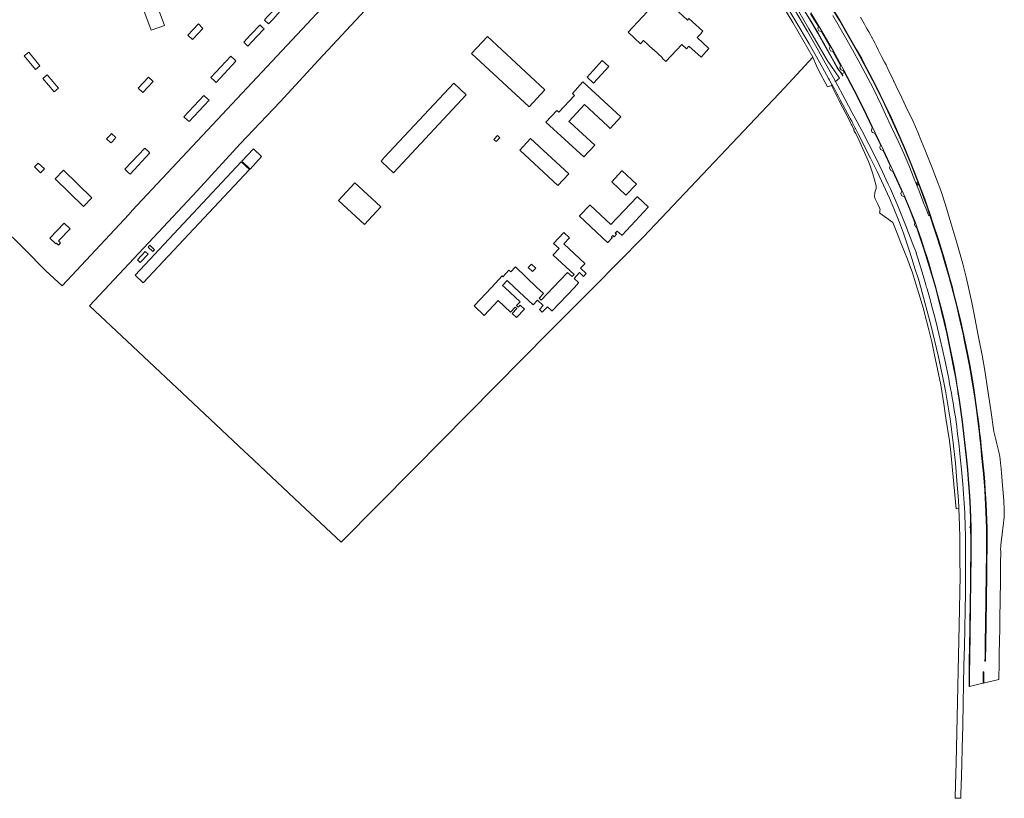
# Model space of a CAD drawing. Header units: metres. Extents: x 140853 to 145288, y 474558 to 480269.
# Tile 22 of 256: x 141996 to 142847, y 474558 to 475231. Entities that reach past the tile are written whole.
import ezdxf

# ---------------------------------------------------------------- set-up
doc = ezdxf.new("R2010")
doc.units = ezdxf.units.M
doc.header["$MEASUREMENT"] = 0
for name, color, linetype, lineweight in [('B-WE-GR-GRAS_KRUIDENRIJK-G', 80, 'Continuous', 18), ('B-WE-GR-GROENVOORZIENING-G', 80, 'Continuous', 18), ('B-WE-IE-TERREINAFSCHEIDING_KUNSTMATIG_MUUR-G', 90, 'IE-TERREINAFSCHEIDING-KUNSTMATIG-DICHT', 18), ('B-WE-KW-KUNSTWERK_GELUIDSWERING_SCHERM-G', 170, 'Continuous', 18), ('B-WE-OG-TERREIN_ERF-G', 7, 'Continuous', 18), ('B-WE-VH-VERHARDING_ASFALT-G', 252, 'Continuous', 18), ('B-WE-VH-VERHARDING_GESLOTEN-G', 7, 'Continuous', 18), ('B-WE-VH-VERHARDING_OPEN-G', 252, 'Continuous', 18)]:
    doc.layers.add(name, color=color, linetype=linetype, lineweight=lineweight)
doc.linetypes.add('IE-TERREINAFSCHEIDING-KUNSTMATIG-DICHT', pattern='A,8,-1,[82,NLCS.shx,S=0.75,R=90,X=0,Y=0],-1', length=10)

msp = doc.modelspace()

# ---------------------------------------------------------------- linework, layer by layer
at = {"layer": 'B-WE-GR-GRAS_KRUIDENRIJK-G', "ltscale": 0.2, "flags": 128}
msp.add_lwpolyline([(142656.388, 475242.224), (142664.371, 475228.917), (142681.812, 475199.087), (142684.862, 475191.441), (142686.7, 475187.914), (142694.445, 475173.437), (142697.704, 475174.648), (142697.81, 475174.441), (142699.882, 475170.388), (142701.627, 475166.972), (142702.998, 475164.291), (142703.869, 475162.587), (142704.519, 475161.315), (142712.977, 475144.767), (142714.273, 475142.231), (142714.826, 475141.151), (142715.296, 475140.23), (142717.231, 475136.445), (142717.399, 475136.117), (142717.27, 475135.568), (142718.926, 475132.939), (142721.518, 475127.496), (142729.718, 475108.917), (142731.267, 475105.239), (142733.685, 475098.244), (142736.395, 475087.737), (142736.366, 475085.454), (142735.398, 475081.923), (142735.054, 475078.699), (142735.238, 475077.418), (142735.579, 475076.474), (142737.538, 475072.473), (142739.4, 475068.7), (142739.774, 475067.254), (142739.74, 475066.457), (142739.514, 475065.202), (142739.215, 475064.537), (142741.637, 475062.761), (142750.89, 475056.129), (142755.406, 475044.656), (142757.718, 475038.633), (142760.871, 475030.674), (142763.406, 475024.394), (142765.296, 475019.478), (142766.721, 475015.642), (142767.758, 475012.55), (142769.603, 475006.728), (142773.413, 474994.59), (142776.933, 474982.296), (142779.879, 474970.995), (142781.842, 474963.431), (142784.395, 474952.79), (142786.534, 474942.835), (142789.421, 474929.415), (142792.195, 474915.714), (142794.814, 474899.291), (142796.656, 474886.882), (142799.754, 474867.263), (142801.058, 474857.27), (142805.471, 474808.5), (142807.849, 474808.745), (142807.815, 474809.587), (142807.547, 474816.138), (142806.553, 474829.302), (142804.904, 474847.964), (142802.983, 474865.479), (142800.457, 474886.307), (142796.426, 474910.658), (142794.14, 474922.12), (142790.106, 474941.131), (142784.073, 474966.405), (142775.086, 475000), (142772.883, 475007.092), (142769.849, 475016.436), (142767.498, 475024.116), (142764.23, 475034.058), (142759.996, 475046.977), (142756.606, 475056.187), (142751.198, 475069.736), (142748.049, 475077.087), (142742.818, 475088.48), (142737.389, 475100.312), (142731.538, 475111.786), (142721.003, 475132.694), (142718.516, 475137.466), (142718.348, 475137.789), (142716.37, 475141.585), (142715.86, 475142.563), (142715.325, 475143.591), (142714.007, 475146.119), (142713.686, 475146.736), (142705.346, 475162.163), (142703.744, 475165.128), (142702.333, 475167.738), (142700.595, 475170.953), (142698.356, 475175.095), (142698.246, 475175.298), (142696.442, 475178.635), (142696.146, 475179.171), (142695.347, 475180.615), (142690.158, 475189.995), (142678.485, 475210.566), (142666.288, 475231.415), (142656.492, 475247.794)], dxfattribs=at)
at = {"layer": 'B-WE-GR-GROENVOORZIENING-G', "ltscale": 0.2, "flags": 128}
for points in [[(142665.931, 475240.385), (142677.041, 475221.296), (142680.953, 475214.611), (142685.178, 475207.178), (142692.368, 475194.174), (142700.959, 475178.552), (142700.959, 475178.552), (142701.071, 475178.349), (142701.33, 475177.877), (142704.863, 475180.9), (142694.19, 475196.453), (142678.286, 475223.52), (142669.609, 475238.399)], [(142675.999, 475236.844), (142681.157, 475228.314), (142686.295, 475219.785), (142691.179, 475211.058), (142696.082, 475202.275), (142698.324, 475198.215), (142700.845, 475193.705), (142703.275, 475189.355), (142704.851, 475187.225), (142706.065, 475185.643), (142706.801, 475184.574), (142709.056, 475185.777), (142708.27, 475187.25), (142706.06, 475188.05), (142705.17, 475189.69), (142705.67, 475191.91), (142699.12, 475203.94), (142697.03, 475204.44), (142696.08, 475206.32), (142696.58, 475208.33), (142689.16, 475221.17), (142686.9, 475221.92), (142685.97, 475223.56), (142686.55, 475225.59), (142679.832, 475236.399)]]:
    msp.add_lwpolyline(points, dxfattribs=at)
at = {"layer": 'B-WE-IE-TERREINAFSCHEIDING_KUNSTMATIG_MUUR-G', "ltscale": 0.2, "flags": 128}
msp.add_lwpolyline([(142494.965, 475412.77), (142494.903, 475412.773), (142494.894, 475412.624), (142494.968, 475412.619), (142499.853, 475412.334), (142504.801, 475411.778), (142509.7, 475410.919), (142516.938, 475409.057), (142524.051, 475406.621), (142528.681, 475404.556), (142533.123, 475402.261), (142537.359, 475399.742), (142541.519, 475396.918), (142549.222, 475390.569), (142556.649, 475383.947), (142564.115, 475377.168), (142571.376, 475370.399), (142578.651, 475363.507), (142586.488, 475355.82), (142592.509, 475349.1), (142599.072, 475341.55), (142605.528, 475333.927), (142611.927, 475326.242), (142618.211, 475318.482), (142624.405, 475310.601), (142630.479, 475302.704), (142636.514, 475294.696), (142642.407, 475286.672), (142648.235, 475278.501), (142653.994, 475270.296), (142659.602, 475262.049), (142665.166, 475253.694), (142671.187, 475244.357), (142675.871, 475236.766), (142681.029, 475228.236), (142686.165, 475219.71), (142691.048, 475210.985), (142695.951, 475202.202), (142698.193, 475198.142), (142700.714, 475193.631), (142703.149, 475189.274), (142704.731, 475187.135), (142705.943, 475185.555), (142706.677, 475184.489), (142707.449, 475182.986), (142707.515, 475183.021), (142707.582, 475183.056), (142706.801, 475184.574), (142706.065, 475185.643), (142704.851, 475187.225), (142703.275, 475189.355), (142700.845, 475193.705), (142698.324, 475198.215), (142696.082, 475202.275), (142691.179, 475211.058), (142686.295, 475219.785), (142681.157, 475228.314), (142675.999, 475236.844), (142671.314, 475244.437), (142665.291, 475253.776), (142659.727, 475262.132), (142654.117, 475270.381), (142648.357, 475278.587), (142642.528, 475286.76), (142636.635, 475294.786), (142630.598, 475302.795), (142624.524, 475310.693), (142618.328, 475318.575), (142612.043, 475326.337), (142605.643, 475334.023), (142599.186, 475341.647), (142592.621, 475349.199), (142586.597, 475355.924), (142578.756, 475363.615), (142571.479, 475370.508), (142564.217, 475377.278), (142556.749, 475384.059), (142549.32, 475390.683), (142541.609, 475397.038), (142537.439, 475399.868), (142533.195, 475402.393), (142528.746, 475404.691), (142524.106, 475406.76), (142516.981, 475409.2), (142509.731, 475411.066), (142504.822, 475411.927), (142499.866, 475412.484), (142494.965, 475412.77)], close=True, dxfattribs=at)
at = {"layer": 'B-WE-KW-KUNSTWERK_GELUIDSWERING_SCHERM-G', "ltscale": 0.2, "flags": 128}
msp.add_lwpolyline([(142707.515, 475183.021), (142706.736, 475184.541), (142703.224, 475189.299), (142700.878, 475193.56), (142696.016, 475202.239), (142691.113, 475211.022), (142686.23, 475219.748), (142681.093, 475228.275), (142675.935, 475236.805)], dxfattribs=at)
at = {"layer": 'B-WE-OG-TERREIN_ERF-G', "ltscale": 0.2, "flags": 128}
for points in [[(141961.13, 475071.57), (142000, 475033.75), (142018.87, 475014.33), (142032.92, 475001.22), (142086.69, 475058.68), (142090.73, 475063.07), (142093.967, 475066.724), (142322.009, 475310.453)], [(142298.564, 475243.694), (142254.519, 475196.341), (142221.351, 475160.561), (142186.95, 475124.036), (142149.623, 475083.58), (142111.853, 475043.186), (142056.649, 474983.953), (142089.097, 474953.599), (142151.244, 474895.35), (142190.645, 474858.178), (142193.493, 474855.493), (142193.493, 474855.493), (142203.906, 474845.675), (142238.646, 474812.806), (142274.008, 474779.611), (142337.099, 474843.436), (142454.109, 474961.906), (142492.039, 475000), (142535.322, 475043.63), (142616.948, 475129.838), (142657.5, 475172.861), (142681.812, 475199.087), (142664.371, 475228.917), (142656.388, 475242.224)], [(142562.014, 475241.716), (142573.319, 475231.183), (142574.6, 475232.56), (142586.585, 475221.392), (142585.282, 475220.037), (142585.471, 475219.861), (142581.886, 475215.955), (142591.873, 475206.472), (142585.208, 475199.061), (142574.695, 475208.698), (142574.695, 475208.698), (142572.516, 475206.367), (142568.543, 475210.001), (142554.791, 475195.347), (142551.622, 475198.243), (142551.703, 475198.342), (142543.892, 475205.751), (142543.759, 475205.598), (142535.496, 475213.337), (142532.807, 475210.466), (142522.009, 475220.538), (142546.779, 475247.072)]]:
    msp.add_lwpolyline(points, dxfattribs=at)
for points in [[(142103.695, 475239.318), (142115.066, 475243.507), (142121.384, 475226.48), (142110.013, 475222.291), (142103.695, 475239.318)], [(142224.174, 475243.798), (142225.052, 475242.99), (142225.307, 475242.755), (142218.962, 475235.898), (142215.263, 475231.899), (142211.426, 475227.752), (142207.807, 475231.13), (142208.18, 475231.529), (142210.61, 475234.132), (142213.863, 475237.616), (142215.573, 475239.447), (142220.505, 475244.73), (142221.266, 475245.545), (142221.734, 475246.046), (142224.174, 475243.798)], [(142141.698, 475218.11), (142150.726, 475227.741), (142154.704, 475223.958), (142145.676, 475214.327), (142141.698, 475218.11)], [(142197.794, 475220.381), (142202.684, 475225.639), (142203.483, 475226.497), (142203.849, 475226.891), (142206.352, 475224.554), (142207.185, 475223.776), (142207.467, 475223.513), (142201.295, 475216.877), (142197.266, 475212.545), (142193.613, 475208.618), (142189.989, 475211.989), (142190.372, 475212.401), (142192.756, 475214.964), (142196.07, 475218.527), (142197.794, 475220.381)], [(142450.207, 475170.663), (142436.53, 475155.984), (142386.758, 475202.116), (142400.457, 475216.836), (142450.207, 475170.663)], [(142009.97, 475188.411), (142000.292, 475200.153), (142004.151, 475203.355), (142013.829, 475191.613), (142009.97, 475188.411)], [(142165.743, 475177.464), (142164.907, 475178.239), (142161.44, 475181.455), (142178.671, 475199.915), (142182.138, 475196.699), (142182.974, 475195.924), (142183.267, 475195.652), (142166.036, 475177.192), (142165.743, 475177.464)], [(142505.331, 475191.019), (142492.28, 475176.7), (142486.63, 475181.86), (142499.72, 475196.23), (142505.331, 475191.019)], [(142016.334, 475180.682), (142020.193, 475183.884), (142029.871, 475172.142), (142026.012, 475168.94), (142016.334, 475180.682)], [(142111.751, 475178.139), (142102.706, 475168.497), (142098.746, 475172.276), (142107.759, 475181.884), (142111.751, 475178.139)], [(142309.639, 475108.129), (142308.578, 475109.128), (142311.712, 475112.489), (142371.473, 475176.568), (142382.289, 475166.458), (142319.356, 475098.981), (142309.639, 475108.129)], [(142470.804, 475143.463), (142471.941, 475142.42), (142493.21, 475122.92), (142483.91, 475112.78), (142451.09, 475142.86), (142460.39, 475153.01), (142462.182, 475151.367), (142475.726, 475165.988), (142473.91, 475167.66), (142483.06, 475177.59), (142515.813, 475147.427), (142506.661, 475137.495), (142504.572, 475139.419), (142484.277, 475158.111), (142470.804, 475143.463)], [(142141.776, 475144.374), (142138.308, 475147.573), (142155.553, 475166.006), (142159.021, 475162.807), (142159.859, 475162.035), (142160.153, 475161.763), (142142.908, 475143.33), (142142.614, 475143.602), (142141.776, 475144.374)], [(142074.419, 475131.618), (142075.804, 475133.061), (142079.556, 475129.461), (142076.44, 475126.214), (142075.125, 475124.843), (142071.373, 475128.444), (142072.515, 475129.634), (142074.419, 475131.618)], [(142411.206, 475129.388), (142408.068, 475126.042), (142406.147, 475127.822), (142409.29, 475131.197), (142411.206, 475129.388)], [(142107.826, 475117.258), (142108.654, 475116.475), (142108.944, 475116.2), (142091.682, 475097.779), (142091.392, 475098.054), (142090.564, 475098.837), (142087.123, 475102.094), (142104.385, 475120.515), (142107.826, 475117.258)], [(142470.78, 475098.18), (142461.42, 475088.11), (142428.41, 475118.78), (142437.78, 475128.86), (142470.78, 475098.18)], [(142195.4, 475102.235), (142188.216, 475109.039), (142198.27, 475119.707), (142205.345, 475113.028), (142195.4, 475102.235)], [(142017.689, 475102.398), (142014.37, 475099.029), (142009.147, 475104.172), (142012.467, 475107.542), (142017.689, 475102.398)], [(142103.194, 475003.865), (142096.029, 475010.58), (142187.819, 475108.624), (142195.048, 475101.892), (142103.194, 475003.865)], [(142034.313, 475101.301), (142058.741, 475077.524), (142051.382, 475069.964), (142026.954, 475093.742), (142034.313, 475101.301)], [(142529.205, 475089.265), (142529.185, 475089.035), (142520.228, 475079.746), (142507.932, 475091.329), (142516.794, 475100.741), (142517.055, 475100.762), (142529.205, 475089.265)], [(142287.212, 475060.962), (142271.932, 475075.189), (142286.054, 475090.427), (142296.567, 475080.638), (142308.404, 475069.618), (142294.247, 475054.412), (142287.212, 475060.962)], [(142508.776, 475044.793), (142507.746, 475043.727), (142508.418, 475043.04), (142508.416, 475042.795), (142504.587, 475038.784), (142504.285, 475038.765), (142480.154, 475061.501), (142480.144, 475061.798), (142489.042, 475071.159), (142489.321, 475071.155), (142507.241, 475054.273), (142529.795, 475078.305), (142530.089, 475078.342), (142539.545, 475069.51), (142539.542, 475069.235), (142516.886, 475045.02), (142516.643, 475045.033), (142512.699, 475048.674), (142511.038, 475047.001), (142512.15, 475046.012), (142509.954, 475043.687), (142508.776, 475044.793)], [(142022.45, 475042.588), (142034.775, 475055.485), (142039.994, 475050.494), (142029.923, 475040.133), (142031.583, 475038.545), (142029.76, 475036.65), (142028.154, 475038.238), (142027.54, 475037.606), (142022.45, 475042.588)], [(142417.612, 475005.92), (142413.668, 475001.729), (142415.505, 475000), (142428.773, 474987.508), (142425.77, 474984.292), (142427.046, 474983.023), (142428.711, 474984.748), (142432.544, 474981.101), (142425.731, 474973.976), (142421.951, 474977.545), (142425.829, 474981.669), (142424.527, 474982.943), (142420.381, 474978.548), (142409.716, 474988.551), (142397.732, 474975.756), (142388.93, 474983.988), (142403.989, 475000), (142413.258, 475009.855), (142413.965, 475009.205), (142419.16, 475014.779), (142420.65, 475013.38), (142424.673, 475017.653), (142443.335, 475000), (142448.991, 474994.65), (142445.309, 474990.719), (142447.093, 474989.074), (142457.41, 475000), (142469.642, 475012.954), (142469.86, 475012.982), (142473.62, 475009.35), (142475.363, 475011.179), (142457.448, 475027.999), (142457.405, 475028.274), (142462.469, 475033.705), (142457.691, 475038.026), (142466.495, 475047.342), (142471.305, 475042.807), (142466.535, 475037.731), (142484.673, 475020.66), (142484.7, 475020.357), (142481.055, 475016.595), (142485.841, 475012.013), (142483.463, 475009.483), (142480.045, 475012.732), (142475.385, 475007.786), (142479.309, 475004.091), (142479.281, 475003.879), (142475.63, 475000), (142456.526, 474979.704), (142456.284, 474979.69), (142452.481, 474983.278), (142447.832, 474978.573), (142445.426, 474981.021), (142448.671, 474984.398), (142443.671, 474988.97), (142439.91, 474984.955), (142423.908, 475000), (142417.612, 475005.92)], [(142107.436, 475034.82), (142108.898, 475036.408), (142112.923, 475032.582), (142111.407, 475030.958), (142107.436, 475034.82)], [(142100.469, 475021.59), (142098.05, 475023.828), (142104.801, 475031.066), (142107.255, 475028.81), (142100.469, 475021.59)], [(142439.531, 475013.701), (142435.862, 475017.064), (142438.563, 475020.01), (142442.231, 475016.647), (142439.531, 475013.701)]]:
    msp.add_lwpolyline(points, close=True, dxfattribs=at)
at = {"layer": 'B-WE-VH-VERHARDING_ASFALT-G', "ltscale": 0.2, "flags": 128}
msp.add_lwpolyline([(142656.492, 475247.794), (142666.288, 475231.415), (142678.485, 475210.566), (142690.158, 475189.995), (142695.347, 475180.615), (142696.146, 475179.171), (142696.442, 475178.635), (142698.246, 475175.298), (142698.356, 475175.095), (142700.595, 475170.953), (142702.333, 475167.738), (142703.744, 475165.128), (142705.346, 475162.163), (142713.686, 475146.736), (142714.007, 475146.119), (142715.325, 475143.591), (142715.86, 475142.563), (142716.37, 475141.585), (142718.348, 475137.789), (142718.516, 475137.466), (142718.516, 475137.466), (142721.003, 475132.694), (142731.538, 475111.786), (142737.389, 475100.312), (142742.818, 475088.48), (142748.049, 475077.087), (142751.198, 475069.736), (142756.606, 475056.187), (142759.996, 475046.977), (142764.23, 475034.058), (142767.498, 475024.116), (142769.849, 475016.436), (142772.883, 475007.092), (142775.086, 475000), (142784.073, 474966.405), (142790.106, 474941.131), (142794.14, 474922.12), (142796.426, 474910.658), (142800.457, 474886.307), (142802.983, 474865.479), (142804.904, 474847.964), (142806.553, 474829.302), (142807.547, 474816.138), (142807.815, 474809.587), (142807.849, 474808.745), (142808.435, 474794.428), (142808.57, 474791.133), (142808.749, 474786.747), (142808.832, 474764.121), (142808.875, 474750.618), (142808.236, 474708.043), (142805.668, 474588.808), (142804.85, 474569.97), (142804.691, 474558.537), (142804.69, 474558.49), (142809.529, 474558.261), (142809.629, 474561.833), (142809.901, 474569.652), (142810.164, 474577.4), (142810.478, 474588.558), (142810.784, 474601.228), (142811.246, 474621.336), (142811.587, 474640.469), (142811.941, 474656.666), (142812.273, 474673.139), (142812.697, 474689.902), (142812.994, 474704.755), (142813.281, 474721.445), (142813.506, 474734.912), (142813.667, 474762.859), (142813.667, 474762.859, 0.005428), (142813.666, 474779.624), (142813.666, 474779.624, 0.0054066), (142813.291, 474796.829), (142813.291, 474796.829, 0.0151489), (142811.182, 474829.901), (142811.182, 474829.901), (142810.038, 474842.655), (142809.272, 474850.728), (142808.437, 474858.997), (142808.437, 474858.997, 0.0269609), (142798.268, 474924.912), (142798.268, 474924.912), (142796.224, 474934.825), (142793.684, 474946.378), (142791.679, 474955.064), (142789.426, 474964.678), (142786.759, 474975.284), (142785.12, 474981.523), (142782.767, 474990.275), (142780.434, 474998.643), (142780.052, 475000), (142779.39, 475002.353), (142777.148, 475010.304), (142772.427, 475025.24), (142771.064, 475029.452), (142771.328, 475029.54), (142768.178, 475037.42), (142762.013, 475053.259), (142755.276, 475070.526), (142748.841, 475085.278), (142746.912, 475089.384), (142742.008, 475099.871), (142736.012, 475112.073), (142729.954, 475123.931), (142723.93, 475135.619), (142720.311, 475142.479), (142715.802, 475151.028), (142709.735, 475162.397), (142701.33, 475177.877), (142701.071, 475178.349), (142700.959, 475178.552), (142692.368, 475194.174), (142685.178, 475207.178), (142680.953, 475214.611), (142677.041, 475221.296), (142665.931, 475240.385)], format="xyb", dxfattribs=at)
at = {"layer": 'B-WE-VH-VERHARDING_GESLOTEN-G', "ltscale": 0.2, "flags": 128}
for points in [[(142679.832, 475236.399), (142686.55, 475225.59), (142685.97, 475223.56), (142686.9, 475221.92), (142689.16, 475221.17), (142696.58, 475208.33), (142696.08, 475206.32), (142697.03, 475204.44), (142699.12, 475203.94), (142705.67, 475191.91), (142705.17, 475189.69), (142706.06, 475188.05), (142708.27, 475187.25), (142709.056, 475185.777), (142714.53, 475175.52), (142717.02, 475170.61), (142723.91, 475157.06), (142726.28, 475152.21), (142727.942, 475148.753), (142733.01, 475138.213), (142732.485, 475135.75), (142733.039, 475134.059), (142735.258, 475133.367), (142740.19, 475123.17), (142739.495, 475120.936), (142740.275, 475119.325), (142742.52, 475118.329), (142748.522, 475105.354), (142747.88, 475103.038), (142748.963, 475101.095), (142750.895, 475100.279), (142758.666, 475083.1), (142757.867, 475081.14), (142758.618, 475079.207), (142760.843, 475078.283), (142765.805, 475066.417), (142769.882, 475055.944), (142769.534, 475054.418), (142770.561, 475052.388), (142771.407, 475051.972), (142775.092, 475040.889), (142777.675, 475033.073), (142781.471, 475021.025), (142784.306, 475011.554), (142787.563, 475000.01), (142789.498, 474992.895), (142791.176, 474986.432), (142792.651, 474980.319), (142795.255, 474969.632), (142797.394, 474960.232), (142799.242, 474951.583), (142803.35, 474930.883), (142804.886, 474922.359), (142806.295, 474914.099), (142807.319, 474907.41), (142807.475, 474906.426), (142807.772, 474904.55), (142809.276, 474894.473), (142810.717, 474883.625), (142812.159, 474871.096), (142814.09, 474853.342), (142815.22, 474842.301), (142815.94, 474834.202), (142816.988, 474819.538), (142817.582, 474808.691), (142817.911, 474799.952), (142818.058, 474793.052), (142817.487, 474793.055), (142817.48, 474792.481), (142818.071, 474792.484), (142818.198, 474781.14), (142818.187, 474771.817), (142818.131, 474765.598), (142818.084, 474760.385), (142818.023, 474755.144), (142817.966, 474750.244), (142817.894, 474745.478), (142817.802, 474738.543), (142817.718, 474732.108), (142817.638, 474727.224), (142817.559, 474721.656), (142817.467, 474715.006), (142817.385, 474708.345), (142817.256, 474701.113), (142817.149, 474693.93), (142817.034, 474686.68), (142816.925, 474679.439), (142816.851, 474674.466), (142816.815, 474671.747), (142816.75, 474667.51), (142816.65, 474660.719), (142816.66, 474654.899), (142816.971, 474654.971), (142817.06, 474660.73), (142817.16, 474667.51), (142817.18, 474671.915), (142817.27, 474674.48), (142817.375, 474679.432), (142817.426, 474686.761), (142817.56, 474694.01), (142817.633, 474701.109), (142817.732, 474708.356), (142817.851, 474715.029), (142817.936, 474721.666), (142818.001, 474727.278), (142818.064, 474732.103), (142818.14, 474738.6), (142818.216, 474745.479), (142818.268, 474750.331), (142818.373, 474755.221), (142818.455, 474760.454), (142818.478, 474765.663), (142818.469, 474771.956), (142818.44, 474781.119), (142818.482, 474792.645), (142817.892, 474808.693), (142817.311, 474819.643), (142816.212, 474834.236), (142815.55, 474842.333), (142814.438, 474853.394), (142812.486, 474871.181), (142811.037, 474883.691), (142809.617, 474894.498), (142808.144, 474904.565), (142806.539, 474914.311), (142805.228, 474922.414), (142803.7, 474930.945), (142799.62, 474951.755), (142797.75, 474960.32), (142795.649, 474969.74), (142793.035, 474980.373), (142791.511, 474986.511), (142789.779, 474992.973), (142787.931, 475000), (142784.677, 475011.677), (142781.813, 475021.187), (142779.785, 475027.611), (142778.009, 475033.235), (142775.469, 475040.972), (142771.671, 475052.26), (142770.376, 475055.865), (142766.184, 475066.543), (142761.229, 475078.432), (142751.198, 475100.479), (142742.79, 475118.688), (142735.634, 475133.52), (142728.06, 475149.45), (142724.226, 475157.242), (142717.42, 475170.73), (142708.51, 475187.77), (142699.53, 475204.15), (142689.44, 475221.66), (142679.92, 475237.43)], [(142679.92, 475237.43), (142689.44, 475221.66), (142699.53, 475204.15), (142708.51, 475187.77), (142717.42, 475170.73), (142724.226, 475157.242), (142728.06, 475149.45), (142735.634, 475133.52), (142742.79, 475118.688), (142751.198, 475100.479), (142761.229, 475078.432), (142766.184, 475066.543), (142770.376, 475055.865), (142771.671, 475052.26), (142775.469, 475040.972), (142778.009, 475033.235), (142779.785, 475027.611), (142781.813, 475021.187), (142784.677, 475011.677), (142787.931, 475000), (142789.779, 474992.973), (142791.511, 474986.511), (142793.035, 474980.373), (142795.649, 474969.74), (142797.75, 474960.32), (142799.62, 474951.755), (142803.7, 474930.945), (142805.228, 474922.414), (142806.539, 474914.311), (142808.144, 474904.565), (142809.617, 474894.498), (142811.037, 474883.691), (142812.486, 474871.181), (142814.438, 474853.394), (142815.55, 474842.333), (142816.212, 474834.236), (142817.311, 474819.643), (142817.892, 474808.693), (142818.482, 474792.645), (142818.44, 474781.119), (142818.469, 474771.956), (142818.478, 474765.663), (142818.455, 474760.454), (142818.373, 474755.221), (142818.268, 474750.331), (142818.216, 474745.479), (142818.14, 474738.6), (142818.064, 474732.103), (142818.001, 474727.278), (142817.936, 474721.666), (142817.851, 474715.029), (142817.732, 474708.356), (142817.633, 474701.109), (142817.56, 474694.01), (142817.426, 474686.761), (142817.375, 474679.432), (142817.27, 474674.48), (142817.18, 474671.915), (142817.16, 474667.51), (142817.06, 474660.73), (142816.971, 474654.971), (142827.448, 474657.422), (142828.79, 474657.736), (142828.89, 474663.18), (142829, 474667.73), (142829.449, 474667.749), (142829.435, 474663.209), (142829.325, 474657.861), (142830.131, 474658.05), (142841.244, 474660.65), (142842.499, 474660.943), (142842.535, 474662.253), (142842.56, 474666.22), (142842.6, 474670.23), (142842.62, 474671.73), (142842.75, 474680.37), (142842.83, 474682.81), (142842.836, 474683.333), (142842.836, 474683.333), (142842.98, 474694.177), (142843.163, 474705.078), (142843.433, 474717.187), (142843.581, 474726.22), (142843.66, 474733.72), (142843.799, 474742.643), (142843.87, 474751.002), (142843.979, 474761.605), (142844.023, 474771.742), (142844, 474773.548), (142844.048, 474775.436), (142844.215, 474776.997), (142844.521, 474779.611), (142844.86, 474782.45), (142845.24, 474786.22), (142845.63, 474789.4), (142845.938, 474791.919), (142846.484, 474795.975), (142846.814, 474799.403), (142847.003, 474800.812), (142847.151, 474801.6), (142847.159, 474803.806), (142847.087, 474807.639), (142846.634, 474815.727), (142845.736, 474828.812), (142844.801, 474839.822), (142844.548, 474842.367), (142844.435, 474843.506), (142843.961, 474848.152), (142843.661, 474851.382), (142843.277, 474853.835), (142842.44, 474857.874), (142840.831, 474864.6), (142839.873, 474868.457), (142838.98, 474871.983), (142838.2, 474875.43), (142835.41, 474893.78), (142832.57, 474912.63), (142830.49, 474926.31), (142828, 474941.36), (142825.24, 474955.59), (142821.753, 474973.79), (142819.173, 474987.061), (142816.263, 475000.012), (142814.143, 475008.847), (142811.25, 475020.507), (142806.15, 475038.66), (142800.91, 475055.83), (142796.28, 475071.29), (142792.237, 475083.648), (142784.816, 475103.446), (142778.48, 475119.32), (142775.72, 475126.03), (142772.38, 475134.08), (142768.37, 475143.43), (142762.19, 475156.53), (142756.85, 475167.53), (142755.19, 475170.93), (142753.5, 475174.47), (142751.91, 475177.805), (142751.798, 475178.04), (142751.34, 475179), (142750.511, 475180.752), (142749.21, 475183.5), (142746.84, 475188.27), (142746.553, 475188.9), (142744.992, 475192.296), (142743.771, 475194.811), (142741.18, 475199.75), (142738.28, 475205.48), (142736.7, 475208.58), (142735.18, 475211.45), (142733.844, 475213.976), (142732.917, 475215.651), (142732.63, 475216.17), (142731.476, 475218.304), (142730.076, 475220.884), (142728.7, 475223.33), (142727.64, 475225.18), (142726.32, 475227.6), (142723.01, 475233.66)], [(142700.252, 475238.755), (142704.973, 475230.898), (142711.472, 475219.796), (142719.5, 475205.69), (142723.94, 475197.91), (142728.463, 475189.241), (142736.41, 475173.84), (142743.71, 475159.03), (142748.42, 475149.1), (142757.314, 475129.524), (142761.785, 475118.896), (142766.675, 475106.954), (142770.2, 475098.12), (142775.38, 475084.6), (142778.37, 475076.44), (142781.08, 475068.79), (142782.43, 475064.81), (142785.956, 475054.102), (142789.88, 475042.25), (142793.72, 475030.27), (142796.65, 475020.38), (142799.88, 475008.9), (142802.271, 475000), (142803.39, 474995.72), (142806.22, 474984.68), (142809.27, 474972.05), (142813.149, 474954.403), (142815.303, 474943.527), (142817.229, 474933.34), (142819.273, 474921.907), (142820.758, 474913.071), (142822.058, 474904.501), (142823.85, 474891.839), (142825.05, 474882.31), (142826.12, 474873.11), (142826.482, 474870.113), (142827.276, 474862.624), (142828.094, 474854.832), (142828.953, 474846.505), (142829.618, 474838.883), (142830.24, 474831.64), (142830.735, 474824.872), (142831.2, 474817.59), (142831.478, 474812.21), (142831.763, 474805.736), (142832.052, 474799.145), (142832.252, 474791.29), (142832.319, 474783.475), (142832.29, 474775.8), (142832.237, 474771.91), (142832.184, 474766.321), (142832.091, 474756.715), (142831.988, 474745.776), (142831.859, 474736.646), (142831.682, 474724.212), (142831.54, 474714.94), (142831.405, 474706.027), (142831.264, 474695.92), (142831.154, 474688.487), (142831.034, 474680.894), (142830.862, 474676.796), (142830.437, 474676.77), (142830.495, 474680.869), (142830.607, 474688.524), (142830.704, 474695.924), (142830.862, 474706.003), (142831.01, 474714.928), (142831.147, 474724.177), (142831.337, 474736.667), (142831.464, 474745.74), (142831.62, 474756.681), (142831.712, 474766.274), (142831.746, 474771.79), (142831.739, 474775.684), (142831.727, 474783.447), (142831.654, 474791.237), (142831.466, 474799.094), (142831.215, 474805.731), (142830.926, 474812.172), (142830.655, 474817.527), (142830.2, 474824.829), (142829.707, 474831.54), (142829.103, 474838.785), (142828.384, 474846.465), (142827.545, 474854.782), (142826.742, 474862.556), (142825.941, 474870.052), (142825.585, 474873.207), (142824.539, 474882.221), (142823.318, 474891.778), (142821.549, 474904.48), (142820.248, 474912.959), (142818.787, 474921.8), (142816.754, 474933.23), (142814.831, 474943.372), (142812.602, 474954.343), (142811.483, 474959.542), (142808.772, 474971.727), (142805.718, 474984.515), (142802.897, 474995.572), (142801.724, 474999.991), (142799.381, 475008.696), (142796.12, 475020.192), (142793.202, 475030.061), (142789.416, 475042.092), (142785.47, 475054.005), (142782.757, 475062.366), (142781.88, 475062.01), (142779.27, 475068.45), (142777.42, 475073.19), (142773.77, 475082.54), (142769.39, 475093.89), (142764.58, 475105.65), (142760.2, 475115.85), (142756.03, 475125.16), (142749.5, 475139.07), (142744.54, 475149.62), (142740.98, 475157.28), (142733.73, 475172.18), (142722.71, 475193.26), (142716.02, 475205.52), (142708.89, 475218.01), (142698.95, 475235.15)], [(142699.942, 475238.541), (142704.659, 475230.738), (142711.175, 475219.58), (142719.214, 475205.459), (142723.55, 475197.594), (142728.133, 475189.042), (142736.094, 475173.648), (142743.38, 475158.869), (142748.06, 475149.034), (142756.933, 475129.346), (142761.435, 475118.782), (142766.352, 475106.847), (142769.877, 475097.954), (142774.982, 475084.445), (142777.987, 475076.3), (142780.675, 475068.66), (142782.02, 475064.639), (142782.757, 475062.366), (142782.757, 475062.366), (142785.47, 475054.005), (142789.416, 475042.092), (142793.202, 475030.061), (142796.12, 475020.192), (142799.381, 475008.696), (142801.724, 474999.991), (142802.897, 474995.572), (142805.718, 474984.515), (142808.772, 474971.727), (142811.483, 474959.542), (142812.602, 474954.343), (142814.831, 474943.372), (142816.754, 474933.23), (142818.787, 474921.8), (142820.248, 474912.959), (142821.549, 474904.48), (142823.318, 474891.778), (142824.539, 474882.221), (142825.585, 474873.207), (142825.941, 474870.052), (142826.742, 474862.556), (142827.545, 474854.782), (142828.384, 474846.465), (142829.103, 474838.785), (142829.707, 474831.54), (142830.2, 474824.829), (142830.655, 474817.527), (142830.926, 474812.172), (142831.215, 474805.731), (142831.466, 474799.094), (142831.654, 474791.237), (142831.727, 474783.447), (142831.739, 474775.684), (142831.746, 474771.79), (142831.712, 474766.274), (142831.62, 474756.681), (142831.464, 474745.74), (142831.337, 474736.667), (142831.147, 474724.177), (142831.01, 474714.928), (142830.862, 474706.003), (142830.704, 474695.924), (142830.607, 474688.524), (142830.495, 474680.869), (142830.437, 474676.77), (142830.862, 474676.796), (142831.034, 474680.894), (142831.154, 474688.487), (142831.264, 474695.92), (142831.405, 474706.027), (142831.54, 474714.94), (142831.682, 474724.212), (142831.859, 474736.646), (142831.988, 474745.776), (142832.091, 474756.715), (142832.184, 474766.321), (142832.237, 474771.91), (142832.29, 474775.8), (142832.319, 474783.475), (142832.252, 474791.29), (142832.052, 474799.145), (142831.763, 474805.736), (142831.478, 474812.21), (142831.2, 474817.59), (142830.735, 474824.872), (142830.24, 474831.64), (142829.618, 474838.883), (142828.953, 474846.505), (142828.094, 474854.832), (142827.276, 474862.624), (142826.482, 474870.113), (142826.12, 474873.11), (142825.05, 474882.31), (142823.85, 474891.839), (142822.058, 474904.501), (142820.758, 474913.071), (142819.273, 474921.907), (142817.229, 474933.34), (142815.303, 474943.527), (142813.149, 474954.403), (142809.27, 474972.05), (142806.22, 474984.68), (142803.39, 474995.72), (142802.271, 475000), (142799.88, 475008.9), (142796.65, 475020.38), (142793.72, 475030.27), (142789.88, 475042.25), (142785.956, 475054.102), (142782.43, 475064.81), (142781.08, 475068.79), (142778.37, 475076.44), (142775.38, 475084.6), (142770.2, 475098.12), (142766.675, 475106.954), (142761.785, 475118.896), (142757.314, 475129.524), (142748.42, 475149.1), (142743.71, 475159.03), (142736.41, 475173.84), (142728.463, 475189.241), (142723.94, 475197.91), (142719.5, 475205.69), (142711.472, 475219.796), (142704.973, 475230.898), (142700.252, 475238.755)]]:
    msp.add_lwpolyline(points, dxfattribs=at)
at = {"layer": 'B-WE-VH-VERHARDING_OPEN-G', "ltscale": 0.2, "flags": 128}
msp.add_lwpolyline([(142698.95, 475235.15), (142708.89, 475218.01), (142716.02, 475205.52), (142722.71, 475193.26), (142733.73, 475172.18), (142740.98, 475157.28), (142744.54, 475149.62), (142749.5, 475139.07), (142756.03, 475125.16), (142760.2, 475115.85), (142764.58, 475105.65), (142769.39, 475093.89), (142773.77, 475082.54), (142777.42, 475073.19), (142779.27, 475068.45), (142781.88, 475062.01), (142782.757, 475062.366), (142782.757, 475062.366), (142782.02, 475064.639), (142780.675, 475068.66), (142777.987, 475076.3), (142774.982, 475084.445), (142769.877, 475097.954), (142766.352, 475106.847), (142761.435, 475118.782), (142756.933, 475129.346), (142748.06, 475149.034), (142743.38, 475158.869), (142736.094, 475173.648), (142728.133, 475189.042), (142723.55, 475197.594), (142719.214, 475205.459), (142711.175, 475219.58), (142704.659, 475230.738), (142699.942, 475238.541)], dxfattribs=at)
msp.add_lwpolyline([(142772.163, 475088.312), (142771.403, 475090.349), (142772.125, 475090.621), (142772.887, 475088.582), (142772.163, 475088.312)], close=True, dxfattribs=at)

doc.saveas('drawing.dxf')
